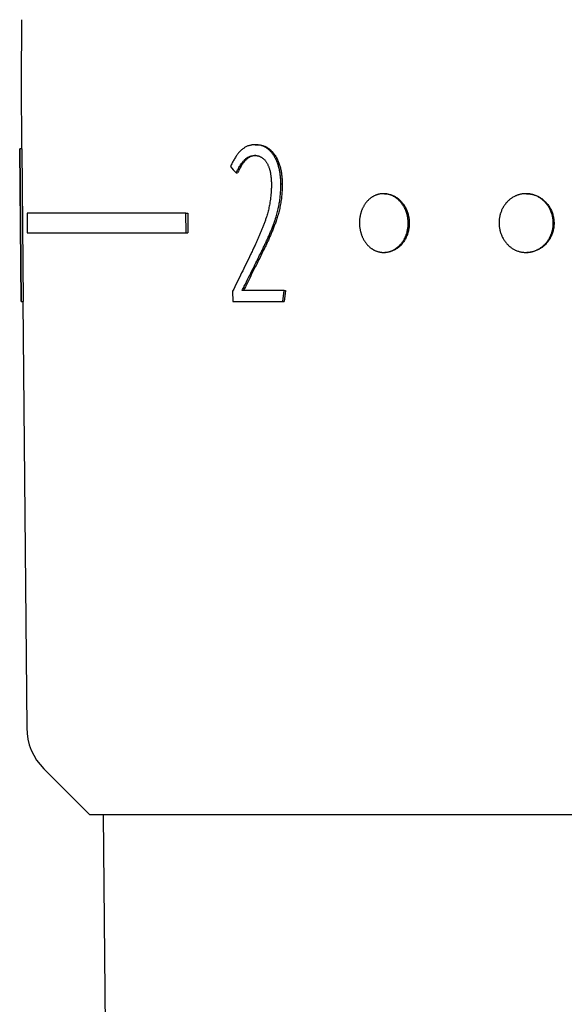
# Model space of a CAD drawing. Header units: millimetres. Extents: x 8 to 399, y 12 to 198.
# Tile 15 of 51: x 192 to 206, y 45 to 71. Entities that reach past the tile are written whole.
import ezdxf

# ---------------------------------------------------------------- set-up
doc = ezdxf.new("R2010")
doc.units = ezdxf.units.MM

msp = doc.modelspace()

# ---------------------------------------------------------------- linework, layer by layer
at = {"color": 7, "linetype": 'Continuous', "lineweight": 30}
for p, q in [((192.026, 70.541), (192.013, 68.949)), ((192.013, 68.949), (192.027, 67.241)), ((191.977, 67.241), (192.011, 63.349)), ((191.979, 67.241), (191.977, 67.241)), ((192.013, 63.349), (191.979, 67.241)), ((192.029, 67.241), (191.979, 67.241)), ((192.029, 67.241), (192.063, 63.349)), ((197.992, 67.349), (198.027, 67.349)), ((197.505, 66.63), (197.541, 66.63)), ((198.646, 66.349), (198.681, 66.349)), ((201.292, 66.099), (201.264, 66.099)), ((204.921, 66.099), (204.902, 66.099)), ((192.165, 65.599), (192.17, 65.099)), ((196.219, 65.599), (192.165, 65.599)), ((196.224, 65.099), (196.219, 65.599)), ((196.219, 65.599), (196.267, 65.599)), ((196.267, 65.599), (196.271, 65.099)), ((192.17, 65.099), (196.224, 65.099)), ((196.224, 65.099), (196.271, 65.099)), ((201.271, 64.599), (201.299, 64.599)), ((204.907, 64.599), (204.926, 64.599)), ((197.414, 63.608), (197.416, 63.349)), ((198.727, 63.625), (197.655, 63.625)), ((198.694, 63.349), (198.727, 63.625)), ((198.727, 63.625), (198.763, 63.625)), ((198.763, 63.625), (198.73, 63.349)), ((192.011, 63.349), (192.013, 63.349)), ((192.013, 63.349), (192.063, 63.349)), ((192.061, 63.349), (192.156, 52.464)), ((197.416, 63.349), (198.694, 63.349)), ((198.694, 63.349), (198.73, 63.349)), ((192.596, 51.416), (193.763, 50.249)), ((193.763, 50.249), (212.363, 50.249)), ((194.113, 50.249), (194.362, 21.709))]:
    msp.add_line(p, q, dxfattribs=at)
msp.add_arc((193.656, 52.477), 1.5, 180.5, 225, dxfattribs=at)
msp.add_ellipse((212.866, 66.114), major_axis=(20.289, -13.536), ratio=0.39307, start_param=4.136857, end_param=4.147132, dxfattribs=at)
for points, knots in [([(197.992, 67.349), (197.982, 67.349), (197.963, 67.348), (197.935, 67.346), (197.907, 67.343), (197.876, 67.338), (197.842, 67.329), (197.807, 67.318), (197.772, 67.303), (197.738, 67.285), (197.705, 67.265), (197.672, 67.242), (197.641, 67.217), (197.611, 67.188), (197.582, 67.158), (197.554, 67.126), (197.527, 67.091), (197.501, 67.054), (197.475, 67.015), (197.45, 66.972), (197.426, 66.928), (197.403, 66.883), (197.381, 66.837), (197.367, 66.807), (197.359, 66.791)], [0, 0, 0, 0, 0.035947, 0.071908, 0.107845, 0.14376, 0.190058, 0.236501, 0.28302, 0.329541, 0.375989, 0.42229, 0.468417, 0.514649, 0.560956, 0.607292, 0.653586, 0.699756, 0.74972, 0.799716, 0.84977, 0.899869, 0.949968, 1, 1, 1, 1]), ([(198.646, 66.349), (198.646, 66.366), (198.645, 66.399), (198.643, 66.449), (198.64, 66.498), (198.635, 66.548), (198.63, 66.597), (198.622, 66.645), (198.613, 66.694), (198.602, 66.742), (198.59, 66.79), (198.576, 66.837), (198.56, 66.883), (198.543, 66.926), (198.524, 66.967), (198.504, 67.007), (198.483, 67.045), (198.46, 67.081), (198.436, 67.116), (198.411, 67.149), (198.383, 67.18), (198.355, 67.208), (198.325, 67.234), (198.295, 67.257), (198.263, 67.278), (198.229, 67.296), (198.194, 67.312), (198.158, 67.325), (198.122, 67.335), (198.088, 67.342), (198.055, 67.346), (198.023, 67.348), (198.002, 67.349), (197.992, 67.349)], [0, 0, 0, 0, 0.032732, 0.065464, 0.098176, 0.130655, 0.163159, 0.19565, 0.228112, 0.261608, 0.295144, 0.328667, 0.362146, 0.393612, 0.42517, 0.456769, 0.488363, 0.519909, 0.551367, 0.583031, 0.614818, 0.646673, 0.678535, 0.710338, 0.742014, 0.775886, 0.809844, 0.843838, 0.877809, 0.911691, 0.941115, 0.970557, 1, 1, 1, 1]), ([(198.027, 67.349), (198.039, 67.349), (198.062, 67.348), (198.097, 67.346), (198.132, 67.341), (198.167, 67.333), (198.202, 67.322), (198.237, 67.309), (198.271, 67.293), (198.305, 67.274), (198.337, 67.252), (198.367, 67.228), (198.397, 67.202), (198.425, 67.173), (198.452, 67.141), (198.478, 67.108), (198.502, 67.071), (198.526, 67.032), (198.549, 66.99), (198.569, 66.946), (198.588, 66.901), (198.605, 66.854), (198.62, 66.807), (198.634, 66.759), (198.645, 66.71), (198.655, 66.66), (198.663, 66.61), (198.67, 66.559), (198.675, 66.507), (198.678, 66.454), (198.68, 66.402), (198.681, 66.367), (198.681, 66.349)], [0, 0, 0, 0, 0.032747, 0.065495, 0.098215, 0.131201, 0.164305, 0.197458, 0.230598, 0.263672, 0.296638, 0.328496, 0.360477, 0.392524, 0.424576, 0.456566, 0.48843, 0.522556, 0.556765, 0.590997, 0.625197, 0.659315, 0.692985, 0.726722, 0.76051, 0.794316, 0.828096, 0.861794, 0.896323, 0.930877, 0.965448, 1, 1, 1, 1]), ([(197.505, 66.63), (197.512, 66.643), (197.524, 66.668), (197.543, 66.706), (197.564, 66.747), (197.589, 66.791), (197.618, 66.836), (197.646, 66.877), (197.672, 66.912), (197.698, 66.942), (197.725, 66.969), (197.752, 66.993), (197.779, 67.013), (197.805, 67.029), (197.832, 67.042), (197.86, 67.054), (197.888, 67.062), (197.914, 67.068), (197.939, 67.071), (197.962, 67.073), (197.978, 67.074), (197.985, 67.074)], [0, 0, 0, 0, 0.054259, 0.108518, 0.16276, 0.234511, 0.306295, 0.378035, 0.433567, 0.489197, 0.544798, 0.60029, 0.647681, 0.695268, 0.742965, 0.790673, 0.838286, 0.885694, 0.923782, 0.961891, 1, 1, 1, 1]), ([(198.003, 67.073), (198, 67.073), (197.99, 67.072), (197.971, 67.071), (197.947, 67.067), (197.92, 67.061), (197.892, 67.052), (197.862, 67.04), (197.833, 67.024), (197.805, 67.006), (197.777, 66.984), (197.75, 66.959), (197.724, 66.93), (197.699, 66.9), (197.675, 66.867), (197.652, 66.833), (197.629, 66.797), (197.606, 66.758), (197.584, 66.716), (197.562, 66.673), (197.548, 66.644), (197.541, 66.63)], [0, 0, 0, 0, 0.0112136, 0.0532924, 0.0953241, 0.1373101, 0.1904846, 0.2438572, 0.2972777, 0.3506135, 0.4037571, 0.4604964, 0.5173489, 0.5743361, 0.631409, 0.6884597, 0.7453314, 0.8089603, 0.8726256, 0.9363248, 1, 1, 1, 1]), ([(197.985, 67.074), (197.993, 67.074), (198.007, 67.073), (198.029, 67.071), (198.051, 67.068), (198.074, 67.063), (198.097, 67.055), (198.122, 67.045), (198.146, 67.032), (198.169, 67.017), (198.192, 67), (198.213, 66.981), (198.233, 66.96), (198.252, 66.937), (198.27, 66.912), (198.287, 66.886), (198.303, 66.858), (198.317, 66.829), (198.33, 66.799), (198.342, 66.768), (198.353, 66.733), (198.364, 66.696), (198.374, 66.655), (198.382, 66.613), (198.389, 66.571), (198.394, 66.529), (198.398, 66.485), (198.402, 66.44), (198.403, 66.393), (198.404, 66.362), (198.404, 66.346)], [0, 0, 0, 0, 0.02956, 0.05914, 0.088687, 0.118202, 0.152349, 0.18662, 0.220932, 0.2552, 0.289344, 0.322545, 0.355855, 0.389234, 0.422602, 0.455853, 0.489074, 0.522376, 0.555741, 0.589111, 0.622389, 0.663007, 0.703708, 0.744502, 0.785353, 0.826185, 0.866891, 0.911246, 0.955624, 1, 1, 1, 1]), ([(198.404, 66.346), (198.404, 66.325), (198.404, 66.284), (198.402, 66.221), (198.399, 66.153), (198.394, 66.079), (198.386, 65.999), (198.375, 65.919), (198.363, 65.845), (198.35, 65.777), (198.336, 65.713), (198.321, 65.65), (198.304, 65.588), (198.283, 65.518), (198.257, 65.441), (198.228, 65.356), (198.196, 65.272), (198.164, 65.19), (198.13, 65.108), (198.096, 65.027), (198.06, 64.947), (198.02, 64.858), (197.975, 64.761), (197.924, 64.654), (197.852, 64.504), (197.759, 64.311), (197.644, 64.075), (197.529, 63.841), (197.453, 63.686), (197.414, 63.608)], [0, 0, 0, 0, 0.019768, 0.039535, 0.059297, 0.084944, 0.110614, 0.136287, 0.161938, 0.183055, 0.204191, 0.225334, 0.246473, 0.267593, 0.297697, 0.327812, 0.35793, 0.388039, 0.418305, 0.448572, 0.478452, 0.508333, 0.549403, 0.590475, 0.631547, 0.723657, 0.815771, 0.907887, 1, 1, 1, 1]), ([(197.655, 63.625), (197.674, 63.662), (197.73, 63.774), (197.823, 63.961), (197.924, 64.161), (198.011, 64.337), (198.086, 64.489), (198.15, 64.621), (198.205, 64.733), (198.249, 64.825), (198.293, 64.918), (198.335, 65.012), (198.375, 65.105), (198.413, 65.198), (198.448, 65.289), (198.482, 65.382), (198.51, 65.467), (198.534, 65.544), (198.553, 65.613), (198.571, 65.682), (198.587, 65.752), (198.6, 65.82), (198.612, 65.887), (198.621, 65.951), (198.629, 66.016), (198.636, 66.082), (198.64, 66.148), (198.643, 66.215), (198.645, 66.282), (198.646, 66.327), (198.646, 66.349)], [0, 0, 0, 0, 0.04455, 0.133653, 0.222756, 0.282161, 0.341568, 0.400974, 0.436638, 0.472311, 0.50798, 0.543638, 0.57929, 0.61257, 0.64586, 0.679143, 0.712412, 0.735918, 0.759443, 0.782972, 0.806492, 0.829993, 0.85106, 0.87214, 0.893218, 0.914285, 0.935703, 0.957131, 0.978569, 1, 1, 1, 1]), ([(198.681, 66.349), (198.681, 66.326), (198.68, 66.28), (198.679, 66.21), (198.675, 66.14), (198.67, 66.071), (198.663, 66.001), (198.654, 65.932), (198.643, 65.863), (198.631, 65.794), (198.616, 65.725), (198.6, 65.658), (198.583, 65.592), (198.564, 65.527), (198.544, 65.463), (198.519, 65.388), (198.488, 65.3), (198.45, 65.202), (198.41, 65.105), (198.369, 65.009), (198.323, 64.907), (198.272, 64.799), (198.211, 64.671), (198.142, 64.531), (198.068, 64.379), (197.984, 64.211), (197.892, 64.027), (197.791, 63.825), (197.724, 63.692), (197.69, 63.625)], [0, 0, 0, 0, 0.022277, 0.044553, 0.066897, 0.089256, 0.111614, 0.133957, 0.156767, 0.179592, 0.202417, 0.22523, 0.247549, 0.269878, 0.29221, 0.314533, 0.350261, 0.386005, 0.42176, 0.457514, 0.49325, 0.537807, 0.582365, 0.641769, 0.701174, 0.760576, 0.840384, 0.920193, 1, 1, 1, 1]), ([(201.897, 65.349), (201.897, 65.339), (201.897, 65.318), (201.896, 65.287), (201.893, 65.256), (201.889, 65.225), (201.884, 65.194), (201.878, 65.163), (201.871, 65.132), (201.863, 65.102), (201.854, 65.072), (201.844, 65.043), (201.832, 65.015), (201.82, 64.987), (201.807, 64.96), (201.792, 64.933), (201.777, 64.906), (201.761, 64.881), (201.744, 64.857), (201.726, 64.834), (201.708, 64.812), (201.688, 64.79), (201.668, 64.769), (201.647, 64.75), (201.625, 64.731), (201.603, 64.714), (201.581, 64.697), (201.558, 64.683), (201.534, 64.669), (201.51, 64.656), (201.485, 64.645), (201.46, 64.634), (201.434, 64.625), (201.409, 64.618), (201.383, 64.611), (201.357, 64.606), (201.331, 64.603), (201.305, 64.6), (201.279, 64.599), (201.252, 64.599), (201.226, 64.601), (201.2, 64.604), (201.174, 64.608), (201.148, 64.614), (201.123, 64.621), (201.098, 64.629), (201.073, 64.638), (201.048, 64.649), (201.024, 64.661), (201, 64.675), (200.977, 64.689), (200.955, 64.704), (200.933, 64.721), (200.911, 64.739), (200.89, 64.758), (200.87, 64.778), (200.85, 64.799), (200.832, 64.821), (200.814, 64.844), (200.797, 64.867), (200.781, 64.892), (200.765, 64.917), (200.751, 64.944), (200.737, 64.971), (200.724, 64.999), (200.713, 65.027), (200.702, 65.056), (200.693, 65.085), (200.684, 65.115), (200.676, 65.145), (200.67, 65.175), (200.664, 65.207), (200.659, 65.238), (200.656, 65.273), (200.653, 65.31), (200.652, 65.346), (200.653, 65.38), (200.654, 65.412), (200.656, 65.443), (200.66, 65.474), (200.665, 65.505), (200.67, 65.536), (200.677, 65.567), (200.685, 65.597), (200.694, 65.627), (200.704, 65.655), (200.714, 65.684), (200.726, 65.712), (200.739, 65.739), (200.753, 65.766), (200.768, 65.792), (200.783, 65.818), (200.799, 65.842), (200.816, 65.865), (200.834, 65.887), (200.853, 65.909), (200.872, 65.929), (200.893, 65.949), (200.914, 65.968), (200.936, 65.985), (200.958, 66.001), (200.98, 66.016), (201.003, 66.03), (201.027, 66.043), (201.051, 66.054), (201.076, 66.064), (201.102, 66.074), (201.127, 66.081), (201.153, 66.087), (201.178, 66.092), (201.204, 66.096), (201.23, 66.098), (201.256, 66.1), (201.283, 66.099), (201.309, 66.098), (201.336, 66.095), (201.362, 66.09), (201.387, 66.085), (201.413, 66.078), (201.438, 66.07), (201.463, 66.06), (201.489, 66.05), (201.513, 66.037), (201.538, 66.024), (201.561, 66.01), (201.584, 65.994), (201.607, 65.978), (201.629, 65.96), (201.65, 65.941), (201.671, 65.921), (201.691, 65.9), (201.711, 65.878), (201.729, 65.855), (201.747, 65.831), (201.763, 65.807), (201.779, 65.782), (201.794, 65.755), (201.809, 65.728), (201.822, 65.7), (201.834, 65.672), (201.845, 65.643), (201.855, 65.614), (201.864, 65.585), (201.872, 65.554), (201.879, 65.524), (201.885, 65.492), (201.89, 65.461), (201.894, 65.426), (201.897, 65.389), (201.897, 65.363), (201.897, 65.349)], [0, 0, 0, 0, 0.0065832, 0.0131776, 0.0198065, 0.0264469, 0.0332197, 0.0400048, 0.0468274, 0.0536626, 0.0602457, 0.0668402, 0.0735231, 0.0802059, 0.0869365, 0.0936671, 0.1004895, 0.1073245, 0.1139095, 0.1205058, 0.1271905, 0.1338751, 0.1406076, 0.14734, 0.1541643, 0.1610011, 0.1675883, 0.1741868, 0.1808197, 0.1874642, 0.1942412, 0.2010305, 0.2078573, 0.2146967, 0.2212827, 0.22788, 0.2345658, 0.2412516, 0.2479852, 0.2547188, 0.2615444, 0.2683826, 0.2749668, 0.2815623, 0.2882462, 0.2949301, 0.3016618, 0.3083934, 0.315217, 0.3220531, 0.3286383, 0.3352348, 0.3419198, 0.3486047, 0.3553374, 0.36207, 0.3688946, 0.3757317, 0.3823188, 0.3889173, 0.3956042, 0.4022912, 0.4090259, 0.4157607, 0.4225874, 0.4294268, 0.4360128, 0.4426101, 0.449296, 0.4559818, 0.4627155, 0.4694492, 0.4762749, 0.4831132, 0.4915282, 0.4999669, 0.5065526, 0.5131497, 0.5198352, 0.5265208, 0.5332542, 0.5399875, 0.5468129, 0.5536508, 0.5602365, 0.5668336, 0.573519, 0.5802044, 0.5869375, 0.5936707, 0.6004957, 0.6073332, 0.6139221, 0.6205224, 0.627157, 0.6338032, 0.6405819, 0.6473728, 0.6542013, 0.6610424, 0.6676318, 0.6742327, 0.6808679, 0.6875147, 0.6942942, 0.7010861, 0.7079155, 0.7147576, 0.721342, 0.7279378, 0.7346222, 0.7413065, 0.7480387, 0.7547708, 0.761595, 0.7684319, 0.7750122, 0.7816038, 0.7882837, 0.7949637, 0.8016914, 0.808419, 0.8152385, 0.8220704, 0.8286531, 0.835247, 0.8419292, 0.8486114, 0.8553413, 0.8620711, 0.8688927, 0.8757268, 0.8823151, 0.8889147, 0.8955486, 0.9021941, 0.908972, 0.9157623, 0.9225899, 0.9294302, 0.93602, 0.9426212, 0.9492567, 0.9559038, 0.9626837, 0.9694758, 0.9763055, 0.9831478, 0.9915621, 1, 1, 1, 1]), ([(201.292, 66.099), (201.302, 66.099), (201.326, 66.099), (201.364, 66.095), (201.405, 66.087), (201.447, 66.076), (201.487, 66.062), (201.527, 66.045), (201.566, 66.024), (201.604, 66.001), (201.64, 65.974), (201.675, 65.944), (201.708, 65.912), (201.739, 65.878), (201.768, 65.841), (201.795, 65.801), (201.82, 65.76), (201.843, 65.716), (201.863, 65.671), (201.88, 65.625), (201.895, 65.577), (201.906, 65.528), (201.916, 65.479), (201.921, 65.432), (201.925, 65.389), (201.925, 65.363), (201.925, 65.349)], [0, 0, 0, 0, 0.030952, 0.07379, 0.1166, 0.159555, 0.202561, 0.245517, 0.288326, 0.33115, 0.37412, 0.41714, 0.46011, 0.502934, 0.545796, 0.588804, 0.631862, 0.674869, 0.717731, 0.760604, 0.803623, 0.846692, 0.889712, 0.932584, 0.966292, 1, 1, 1, 1]), ([(205.602, 65.349), (205.602, 65.334), (205.601, 65.303), (205.598, 65.261), (205.593, 65.225), (205.587, 65.194), (205.581, 65.163), (205.573, 65.132), (205.563, 65.098), (205.55, 65.062), (205.534, 65.024), (205.515, 64.985), (205.494, 64.946), (205.471, 64.911), (205.448, 64.878), (205.425, 64.849), (205.398, 64.819), (205.369, 64.789), (205.336, 64.759), (205.304, 64.734), (205.272, 64.711), (205.238, 64.69), (205.203, 64.671), (205.172, 64.656), (205.145, 64.645), (205.117, 64.634), (205.088, 64.625), (205.057, 64.617), (205.022, 64.609), (204.983, 64.604), (204.943, 64.6), (204.901, 64.599), (204.861, 64.601), (204.824, 64.604), (204.789, 64.61), (204.751, 64.618), (204.712, 64.629), (204.672, 64.643), (204.636, 64.659), (204.602, 64.676), (204.571, 64.694), (204.538, 64.715), (204.504, 64.74), (204.471, 64.767), (204.441, 64.795), (204.415, 64.824), (204.39, 64.852), (204.366, 64.884), (204.342, 64.919), (204.319, 64.957), (204.299, 64.994), (204.283, 65.03), (204.268, 65.066), (204.255, 65.105), (204.243, 65.147), (204.233, 65.191), (204.225, 65.233), (204.221, 65.273), (204.218, 65.31), (204.217, 65.35), (204.218, 65.391), (204.221, 65.433), (204.226, 65.476), (204.234, 65.521), (204.244, 65.562), (204.255, 65.601), (204.268, 65.637), (204.283, 65.675), (204.301, 65.714), (204.323, 65.753), (204.344, 65.788), (204.368, 65.822), (204.392, 65.854), (204.419, 65.884), (204.443, 65.909), (204.465, 65.929), (204.488, 65.949), (204.512, 65.968), (204.54, 65.988), (204.573, 66.009), (204.607, 66.028), (204.638, 66.043), (204.665, 66.054), (204.693, 66.064), (204.721, 66.074), (204.753, 66.082), (204.788, 66.089), (204.826, 66.095), (204.866, 66.099), (204.908, 66.1), (204.948, 66.098), (204.985, 66.094), (205.02, 66.089), (205.058, 66.08), (205.096, 66.07), (205.133, 66.057), (205.17, 66.042), (205.206, 66.024), (205.241, 66.005), (205.274, 65.983), (205.307, 65.96), (205.338, 65.935), (205.368, 65.907), (205.398, 65.877), (205.427, 65.843), (205.452, 65.811), (205.472, 65.782), (205.489, 65.755), (205.505, 65.728), (205.52, 65.7), (205.535, 65.667), (205.551, 65.629), (205.565, 65.589), (205.575, 65.554), (205.582, 65.524), (205.589, 65.492), (205.594, 65.461), (205.598, 65.426), (205.601, 65.389), (205.602, 65.363), (205.602, 65.349)], [0, 0, 0, 0, 0.009903, 0.019806, 0.026513, 0.03322, 0.040024, 0.046828, 0.053664, 0.062509, 0.071361, 0.080207, 0.090348, 0.100489, 0.107325, 0.116173, 0.125027, 0.133875, 0.144019, 0.154164, 0.161001, 0.17091, 0.180819, 0.18753, 0.194241, 0.201049, 0.207858, 0.214697, 0.223547, 0.232403, 0.241252, 0.251398, 0.261544, 0.268383, 0.277229, 0.286083, 0.29493, 0.305073, 0.315216, 0.322052, 0.330901, 0.339756, 0.348604, 0.358748, 0.368893, 0.37573, 0.384581, 0.393439, 0.40229, 0.412437, 0.422585, 0.429425, 0.438274, 0.44713, 0.455979, 0.466126, 0.476272, 0.48311, 0.491526, 0.499965, 0.508814, 0.51767, 0.526519, 0.536664, 0.54681, 0.553648, 0.562497, 0.571353, 0.580202, 0.590347, 0.600492, 0.60733, 0.617241, 0.627153, 0.633866, 0.640578, 0.647389, 0.654199, 0.66104, 0.670952, 0.680865, 0.687578, 0.694292, 0.701103, 0.707914, 0.714756, 0.723604, 0.732458, 0.741305, 0.751449, 0.761593, 0.76843, 0.777271, 0.78612, 0.794961, 0.803995, 0.813035, 0.822068, 0.830913, 0.839764, 0.848609, 0.857645, 0.866688, 0.875724, 0.885634, 0.895545, 0.902257, 0.908969, 0.915778, 0.922588, 0.929428, 0.939341, 0.949254, 0.955968, 0.962682, 0.969493, 0.976304, 0.983147, 0.991562, 1, 1, 1, 1]), ([(204.921, 66.099), (204.932, 66.099), (204.959, 66.099), (205.001, 66.095), (205.048, 66.087), (205.093, 66.076), (205.138, 66.062), (205.183, 66.045), (205.226, 66.024), (205.267, 66.001), (205.307, 65.974), (205.346, 65.944), (205.382, 65.912), (205.417, 65.878), (205.449, 65.841), (205.479, 65.801), (205.506, 65.76), (205.531, 65.716), (205.553, 65.671), (205.572, 65.625), (205.588, 65.577), (205.601, 65.528), (205.611, 65.479), (205.617, 65.432), (205.62, 65.389), (205.621, 65.363), (205.621, 65.349)], [0, 0, 0, 0, 0.030952, 0.07379, 0.1166, 0.159555, 0.202561, 0.245517, 0.288326, 0.33115, 0.37412, 0.41714, 0.46011, 0.502934, 0.545796, 0.588804, 0.631862, 0.674869, 0.717731, 0.760604, 0.803623, 0.846692, 0.889712, 0.932584, 0.966292, 1, 1, 1, 1]), ([(201.925, 65.349), (201.925, 65.333), (201.925, 65.299), (201.92, 65.248), (201.913, 65.199), (201.904, 65.149), (201.891, 65.101), (201.876, 65.054), (201.858, 65.008), (201.837, 64.964), (201.814, 64.921), (201.789, 64.881), (201.761, 64.842), (201.731, 64.806), (201.7, 64.772), (201.666, 64.741), (201.631, 64.713), (201.594, 64.688), (201.556, 64.665), (201.517, 64.646), (201.477, 64.63), (201.436, 64.617), (201.395, 64.608), (201.353, 64.602), (201.321, 64.599), (201.303, 64.6), (201.299, 64.6)], [0, 0, 0, 0, 0.042835, 0.085817, 0.128848, 0.171829, 0.214664, 0.257499, 0.30048, 0.34351, 0.386491, 0.429326, 0.472173, 0.515165, 0.558208, 0.601201, 0.644047, 0.686909, 0.729917, 0.772975, 0.815983, 0.858844, 0.901698, 0.944698, 0.987748, 1, 1, 1, 1]), ([(205.621, 65.349), (205.621, 65.333), (205.62, 65.299), (205.616, 65.248), (205.608, 65.199), (205.597, 65.149), (205.583, 65.101), (205.566, 65.054), (205.546, 65.008), (205.523, 64.964), (205.498, 64.921), (205.47, 64.881), (205.439, 64.842), (205.406, 64.806), (205.371, 64.772), (205.334, 64.741), (205.295, 64.713), (205.254, 64.688), (205.212, 64.665), (205.168, 64.646), (205.124, 64.63), (205.079, 64.617), (205.033, 64.608), (204.986, 64.602), (204.951, 64.599), (204.931, 64.6), (204.926, 64.6)], [0, 0, 0, 0, 0.042835, 0.085817, 0.128848, 0.171829, 0.214664, 0.257499, 0.30048, 0.34351, 0.386491, 0.429326, 0.472173, 0.515165, 0.558208, 0.601201, 0.644047, 0.686909, 0.729917, 0.772975, 0.815983, 0.858844, 0.901698, 0.944698, 0.987748, 1, 1, 1, 1])]:
    msp.add_open_spline(points, degree=3, knots=knots, dxfattribs=at)

doc.saveas('drawing.dxf')
